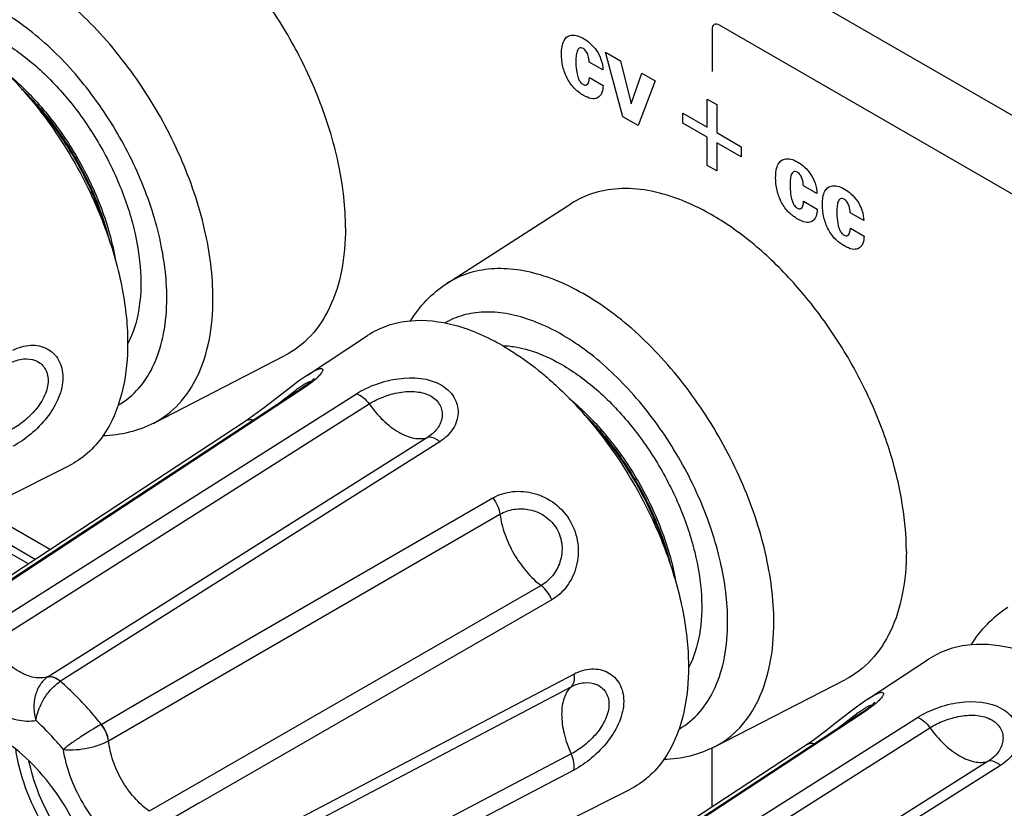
# Model space of a CAD drawing. Header units: inches. Extents: x 0 to 34, y 0 to 22.
# Tile 105 of 136: x 24.426 to 25.124, y 14.828 to 15.388. Entities that reach past the tile are written whole.
import ezdxf

# ---------------------------------------------------------------- set-up
doc = ezdxf.new("R2010")
doc.units = ezdxf.units.IN
doc.header["$LTSCALE"] = 1.87
doc.header["$MEASUREMENT"] = 0
doc.layers.get('0').update_dxf_attribs({"linetype": 'CONTINUOUS'})
doc.layers.add('02___PRT_ALL_AXES', color=7, linetype='CONTINUOUS')

msp = doc.modelspace()

# ---------------------------------------------------------------- linework, layer by layer
at = {"color": 40, "linetype": 'CONTINUOUS'}
for p, q in [((27.7666, 13.797), (22.01252, 17.11933)), ((25.17828, 15.23572), (24.92191, 15.38375)), ((24.91661, 15.38068), (24.91661, 15.35092)), ((24.85338, 15.31878), (24.84112, 15.36452)), ((24.84112, 15.36452), (24.85159, 15.35848)), ((24.83914, 15.35196), (24.82952, 15.35752)), ((24.85159, 15.35848), (24.85915, 15.32785)), ((24.85915, 15.32785), (24.86685, 15.34967)), ((24.86685, 15.34967), (24.87633, 15.34419)), ((24.82965, 15.34649), (24.83934, 15.3409)), ((24.87633, 15.34419), (24.86426, 15.3125)), ((24.9132, 15.31137), (24.9132, 15.33131)), ((24.9132, 15.33131), (24.92001, 15.32738)), ((24.92001, 15.32738), (24.92001, 15.30745)), ((24.89594, 15.31414), (24.89594, 15.32134)), ((24.89594, 15.32134), (24.9132, 15.31137)), ((24.86426, 15.3125), (24.85338, 15.31878)), ((24.9132, 15.30417), (24.89594, 15.31414)), ((24.92001, 15.30745), (24.93727, 15.29748)), ((24.9132, 15.28424), (24.9132, 15.30417)), ((24.92001, 15.30024), (24.92001, 15.28031)), ((24.93727, 15.29028), (24.92001, 15.30024)), ((24.93727, 15.29748), (24.93727, 15.29028)), ((24.92001, 15.28031), (24.9132, 15.28424)), ((24.99105, 15.26425), (24.98143, 15.2698)), ((24.98156, 15.25878), (24.99125, 15.25319)), ((25.0242, 15.24511), (25.01458, 15.25067)), ((25.01471, 15.23964), (25.02439, 15.23405)), ((24.91661, 14.83048), (24.91661, 14.87112)), ((24.91672, 14.82921), (24.91661, 14.83048))]:
    msp.add_line(p, q, dxfattribs=at)
at = {"color": 7, "linetype": 'CONTINUOUS'}
for p, q in [((24.62964, 15.13551), (24.62967, 15.13553)), ((24.62669, 15.12601), (24.58793, 15.10051)), ((24.62369, 15.12648), (24.62648, 15.12836)), ((24.62669, 15.12601), (24.62454, 15.12522)), ((24.3958, 14.95215), (24.66448, 15.12227)), ((24.60726, 15.11385), (24.62135, 15.1248)), ((24.40498, 14.94495), (24.67343, 15.11497)), ((24.59152, 15.10673), (24.58623, 15.1031)), ((24.58793, 15.10051), (24.36689, 14.95502)), ((24.71471, 15.09113), (24.44569, 14.92144)), ((24.72346, 15.08821), (24.45454, 14.91824)), ((24.51375, 14.90524), (24.76125, 15.04832)), ((24.43668, 15.00472), (24.38399, 15.03514)), ((24.39747, 15.04058), (24.44738, 15.01176)), ((24.52003, 14.89418), (24.76623, 15.03674)), ((24.43177, 15.00149), (24.37789, 15.0326)), ((24.79542, 14.98619), (24.54902, 14.84433)), ((24.80295, 14.97608), (24.5553, 14.83327)), ((24.53695, 14.77549), (24.8186, 14.92341)), ((24.5353, 14.76623), (24.81676, 14.91438)), ((24.48345, 14.88772), (24.5109, 14.90359)), ((24.5109, 14.90359), (24.51375, 14.90524)), ((25.02738, 14.90586), (25.02741, 14.90588)), ((25.02444, 14.89636), (24.98568, 14.87086)), ((25.005, 14.8842), (25.0191, 14.89514)), ((25.02143, 14.89683), (25.02423, 14.89871)), ((25.02444, 14.89636), (25.02229, 14.89557)), ((24.4887, 14.87604), (24.52003, 14.89418)), ((24.79355, 14.7225), (25.06222, 14.89261)), ((24.80272, 14.71529), (25.07118, 14.88531)), ((24.98927, 14.87707), (24.98398, 14.87345)), ((24.81676, 14.86671), (24.5353, 14.71922)), ((24.98568, 14.87086), (24.76464, 14.72536)), ((25.11246, 14.86148), (24.84344, 14.69179)), ((24.8186, 14.85531), (24.53695, 14.70767)), ((25.12121, 14.85856), (24.85229, 14.68859)), ((24.54902, 14.84433), (24.51749, 14.82618)), ((24.55257, 14.8317), (24.52498, 14.81579)), ((24.5553, 14.83327), (24.55257, 14.8317))]:
    msp.add_line(p, q, dxfattribs=at)
for points in [[(24.62967, 15.13553), (24.6233, 15.13108), (24.61566, 15.12526), (24.60748, 15.11883), (24.59926, 15.11244), (24.59152, 15.10673)], [(24.63424, 15.13292), (24.63425, 15.13294), (24.63372, 15.13236), (24.6323, 15.13101), (24.62999, 15.12909), (24.62688, 15.1268), (24.62454, 15.12522)], [(24.62454, 15.12522), (24.53421, 15.06581), (24.44658, 15.00818), (24.36459, 14.95424)], [(24.58623, 15.1031), (24.49593, 15.04371), (24.40848, 14.98618)], [(25.02741, 14.90588), (25.02105, 14.90142), (25.01341, 14.89561), (25.00523, 14.88917), (24.99701, 14.88279), (24.98927, 14.87707)], [(25.03198, 14.90327), (25.03199, 14.90329), (25.03147, 14.9027), (25.03005, 14.90135), (25.02774, 14.89944), (25.02463, 14.89715), (25.02229, 14.89557)], [(25.02229, 14.89556), (24.93195, 14.83616), (24.84433, 14.77852), (24.76233, 14.72459)], [(24.98398, 14.87345), (24.89368, 14.81405), (24.80623, 14.75652)]]:
    msp.add_lwpolyline(points, dxfattribs=at)
at = {"color": 40, "linetype": 'CONTINUOUS'}
msp.add_arc((24.81442, 15.35516), 0.02212, 59.99474, 61.40423, dxfattribs=at)
at = {"color": 7, "linetype": 'CONTINUOUS'}
for centre, radius, start, end in [((24.69799, 15.02094), 0.12908, 125.14491, 126.42422), ((24.45409, 14.90823), 0.01565, 122.46229, 123.14651), ((25.09574, 14.79128), 0.12908, 125.14491, 126.42422), ((24.47829, 14.8949), 0.02154, 298.38446, 298.89156)]:
    msp.add_arc(centre, radius, start, end, dxfattribs=at)
for points, knots in [([(24.56268, 15.1898), (24.56268, 15.20622), (24.55803, 15.24078), (24.54071, 15.29145), (24.51405, 15.34015), (24.48026, 15.38279), (24.44214, 15.41585), (24.40773, 15.43394), (24.38096, 15.44035), (24.36262, 15.4411), (24.34564, 15.4379), (24.33548, 15.43311), (24.33089, 15.43016)], [0, 0, 0, 0, 0.129248, 0.271533, 0.419274, 0.563863, 0.697276, 0.813799, 0.865311, 0.912738, 0.957117, 1, 1, 1, 1]), ([(24.52994, 15.19017), (24.52994, 15.20438), (24.52597, 15.23426), (24.51113, 15.27813), (24.48826, 15.3204), (24.4592, 15.35759), (24.42633, 15.3867), (24.39658, 15.40297), (24.37331, 15.40916), (24.35729, 15.41034), (24.34238, 15.40815), (24.33334, 15.4044), (24.32924, 15.40203)], [0, 0, 0, 0, 0.128677, 0.27027, 0.417426, 0.561774, 0.695447, 0.812714, 0.864679, 0.912512, 0.957141, 1, 1, 1, 1]), ([(24.96043, 14.96014), (24.96043, 14.97657), (24.95578, 15.01113), (24.93845, 15.0618), (24.9118, 15.11049), (24.878, 15.15313), (24.83989, 15.18619), (24.80548, 15.20429), (24.77871, 15.21069), (24.76037, 15.21144), (24.74339, 15.20825), (24.73322, 15.20345), (24.72864, 15.2005)], [0, 0, 0, 0, 0.129248, 0.271533, 0.419274, 0.563863, 0.697276, 0.813799, 0.865311, 0.912738, 0.957117, 1, 1, 1, 1]), ([(24.7025, 15.17343), (24.70582, 15.17885), (24.71354, 15.18898), (24.72337, 15.19711), (24.72864, 15.2005)], [0, 0, 0, 0, 0.503705, 1, 1, 1, 1]), ([(24.49551, 15.11406), (24.501, 15.11723), (24.51126, 15.12585), (24.52217, 15.14371), (24.52867, 15.16572), (24.52994, 15.18174), (24.52994, 15.19017)], [0, 0, 0, 0, 0.217772, 0.450953, 0.710194, 1, 1, 1, 1]), ([(24.52069, 15.10143), (24.52732, 15.10484), (24.53982, 15.11447), (24.55319, 15.13516), (24.56113, 15.16098), (24.56268, 15.17985), (24.56268, 15.1898)], [0, 0, 0, 0, 0.217942, 0.450372, 0.709328, 1, 1, 1, 1]), ([(24.92769, 14.96051), (24.92769, 14.97472), (24.92371, 15.0046), (24.90888, 15.04848), (24.88601, 15.09074), (24.85695, 15.12793), (24.82408, 15.15705), (24.79433, 15.17331), (24.77106, 15.17951), (24.75504, 15.18069), (24.74012, 15.1785), (24.73109, 15.17474), (24.72699, 15.17238)], [0, 0, 0, 0, 0.128677, 0.27027, 0.417426, 0.561774, 0.695447, 0.812714, 0.864679, 0.912512, 0.957141, 1, 1, 1, 1]), ([(24.42086, 15.15307), (24.42472, 15.1551), (24.43109, 15.15708), (24.43948, 15.15645), (24.44511, 15.15444), (24.44989, 15.15096), (24.45352, 15.14615), (24.45577, 15.14027), (24.45675, 15.13111), (24.45373, 15.11862), (24.44538, 15.10497), (24.43412, 15.09342), (24.42535, 15.08732), (24.42086, 15.08496)], [0, 0, 0, 0, 0.116836, 0.170877, 0.222996, 0.274504, 0.326956, 0.381932, 0.440724, 0.571242, 0.716414, 0.864376, 1, 1, 1, 1]), ([(24.41901, 15.14403), (24.42186, 15.14553), (24.42782, 15.14757), (24.43565, 15.1467), (24.44064, 15.14374), (24.44354, 15.14047), (24.44537, 15.13629), (24.44596, 15.13144), (24.44526, 15.12623), (24.44273, 15.11899), (24.43717, 15.11061), (24.42872, 15.10242), (24.42227, 15.09808), (24.41901, 15.09637)], [0, 0, 0, 0, 0.117775, 0.223996, 0.275243, 0.326936, 0.381069, 0.439476, 0.503122, 0.571773, 0.718231, 0.865418, 1, 1, 1, 1]), ([(24.62967, 15.13553), (24.63097, 15.13639), (24.6333, 15.13783), (24.63613, 15.13927), (24.63799, 15.13992), (24.63911, 15.14016), (24.64023, 15.14008), (24.64055, 15.13926), (24.64041, 15.13856), (24.64003, 15.13771), (24.63937, 15.13671), (24.63845, 15.13556), (24.63675, 15.13373), (24.63525, 15.13239), (24.63416, 15.13148)], [0, 0, 0, 0, 0.207469, 0.363866, 0.421959, 0.466802, 0.522044, 0.544747, 0.574521, 0.615246, 0.668119, 0.733339, 0.810701, 1, 1, 1, 1]), ([(24.66448, 15.12227), (24.66877, 15.12498), (24.6785, 15.12953), (24.69851, 15.13469), (24.71567, 15.13355), (24.72447, 15.12846)], [0, 0, 0, 0, 0.244328, 0.510741, 1, 1, 1, 1]), ([(24.62648, 15.12836), (24.62765, 15.12911), (24.62925, 15.13007), (24.63125, 15.13088), (24.63203, 15.13105), (24.63234, 15.13104)], [0, 0, 0, 0, 0.640544, 0.855329, 1, 1, 1, 1]), ([(24.63416, 15.13148), (24.63362, 15.13103), (24.63122, 15.1291), (24.62869, 15.12733), (24.62669, 15.12601)], [0, 0, 0, 0, 0.225491, 1, 1, 1, 1]), ([(24.72447, 15.12846), (24.72812, 15.12636), (24.73297, 15.12196), (24.73614, 15.1144), (24.73677, 15.10852), (24.73569, 15.10264), (24.73204, 15.09507), (24.72715, 15.09054), (24.72346, 15.08821)], [0, 0, 0, 0, 0.256534, 0.37581, 0.492955, 0.611483, 0.734356, 1, 1, 1, 1]), ([(24.66448, 15.12227), (24.66618, 15.12173), (24.66958, 15.11962), (24.67221, 15.11669), (24.67343, 15.11497)], [0, 0, 0, 0, 0.457549, 1, 1, 1, 1]), ([(24.67343, 15.11497), (24.67655, 15.11694), (24.68353, 15.12035), (24.69488, 15.12358), (24.70659, 15.12431), (24.7142, 15.1223), (24.71731, 15.1205)], [0, 0, 0, 0, 0.240622, 0.503695, 0.76518, 1, 1, 1, 1]), ([(24.71731, 15.1205), (24.7187, 15.1197), (24.7212, 15.11783), (24.7239, 15.11415), (24.72527, 15.11), (24.72534, 15.1042), (24.72217, 15.09699), (24.71744, 15.09285), (24.71471, 15.09113)], [0, 0, 0, 0, 0.132875, 0.256037, 0.373678, 0.490316, 0.732028, 1, 1, 1, 1]), ([(24.67343, 15.11497), (24.67638, 15.11081), (24.6827, 15.10337), (24.69202, 15.09603), (24.69968, 15.09226), (24.70643, 15.09019), (24.7117, 15.09017), (24.71471, 15.09113)], [0, 0, 0, 0, 0.304065, 0.579149, 0.7011, 0.811388, 1, 1, 1, 1]), ([(24.58623, 15.1031), (24.58694, 15.10357), (24.58873, 15.10415), (24.59057, 15.1039), (24.5915, 15.10364)], [0, 0, 0, 0, 0.466809, 1, 1, 1, 1]), ([(24.52069, 15.10143), (24.51518, 15.09859), (24.50335, 15.09417), (24.49085, 15.09253), (24.48456, 15.09234)], [0, 0, 0, 0, 0.496498, 1, 1, 1, 1]), ([(24.72346, 15.08821), (24.72273, 15.08882), (24.72025, 15.09064), (24.71679, 15.09179), (24.71471, 15.09113)], [0, 0, 0, 0, 0.304297, 1, 1, 1, 1]), ([(24.76125, 15.04832), (24.76544, 15.05074), (24.77532, 15.05381), (24.79103, 15.05241), (24.80582, 15.04506), (24.81701, 15.03236), (24.82242, 15.01632), (24.82139, 14.99983), (24.81474, 14.98552), (24.80714, 14.9785), (24.80295, 14.97608)], [0, 0, 0, 0, 0.115425, 0.238728, 0.367928, 0.499993, 0.632056, 0.761266, 0.884593, 1, 1, 1, 1]), ([(24.76125, 15.04832), (24.76257, 15.04658), (24.76473, 15.04289), (24.76598, 15.03877), (24.76623, 15.03674)], [0, 0, 0, 0, 0.517428, 1, 1, 1, 1]), ([(24.76623, 15.03674), (24.76929, 15.03852), (24.77636, 15.04094), (24.78781, 15.04059), (24.79889, 15.03588), (24.80734, 15.02678), (24.811, 15.01491), (24.80954, 15.00295), (24.80411, 14.99287), (24.79848, 14.98795), (24.79542, 14.98619)], [0, 0, 0, 0, 0.115716, 0.238595, 0.367573, 0.499992, 0.63241, 0.761399, 0.8843, 1, 1, 1, 1]), ([(24.76623, 15.03674), (24.76682, 15.03201), (24.7693, 15.02228), (24.77573, 15.00852), (24.78443, 14.99608), (24.79161, 14.98907), (24.79542, 14.98619)], [0, 0, 0, 0, 0.240129, 0.499995, 0.759863, 1, 1, 1, 1]), ([(24.80295, 14.97608), (24.80211, 14.9781), (24.79999, 14.98182), (24.79705, 14.98495), (24.79542, 14.98619)], [0, 0, 0, 0, 0.51742, 1, 1, 1, 1]), ([(25.10025, 14.94377), (25.10357, 14.94919), (25.11128, 14.95933), (25.12112, 14.96746), (25.12639, 14.97085)], [0, 0, 0, 0, 0.503705, 1, 1, 1, 1]), ([(24.89326, 14.88441), (24.89874, 14.88758), (24.90901, 14.8962), (24.91992, 14.91406), (24.92642, 14.93607), (24.92769, 14.95209), (24.92769, 14.96051)], [0, 0, 0, 0, 0.217772, 0.450953, 0.710194, 1, 1, 1, 1]), ([(24.91844, 14.87178), (24.92507, 14.87519), (24.93757, 14.88482), (24.95094, 14.90551), (24.95888, 14.93133), (24.96043, 14.9502), (24.96043, 14.96014)], [0, 0, 0, 0, 0.217942, 0.450372, 0.709328, 1, 1, 1, 1]), ([(24.44569, 14.92144), (24.44259, 14.92046), (24.43517, 14.92035), (24.42429, 14.92494), (24.41376, 14.93335), (24.40774, 14.9408), (24.40498, 14.94495)], [0, 0, 0, 0, 0.195517, 0.427603, 0.699615, 1, 1, 1, 1]), ([(24.43718, 14.89034), (24.43282, 14.88947), (24.4228, 14.89006), (24.40816, 14.89646), (24.39377, 14.90754), (24.38529, 14.91721), (24.38132, 14.92259)], [0, 0, 0, 0, 0.197821, 0.431487, 0.702126, 1, 1, 1, 1]), ([(24.8186, 14.92341), (24.81877, 14.92247), (24.8191, 14.91942), (24.81837, 14.91585), (24.81676, 14.91438)], [0, 0, 0, 0, 0.3043, 1, 1, 1, 1]), ([(24.8186, 14.92341), (24.82247, 14.92544), (24.82884, 14.92742), (24.83723, 14.92679), (24.84285, 14.92479), (24.84763, 14.9213), (24.85127, 14.9165), (24.85351, 14.91062), (24.8545, 14.90145), (24.85148, 14.88896), (24.84313, 14.87532), (24.83187, 14.86377), (24.82309, 14.85766), (24.8186, 14.85531)], [0, 0, 0, 0, 0.116836, 0.170877, 0.222996, 0.274504, 0.326956, 0.381932, 0.440724, 0.571242, 0.716414, 0.864376, 1, 1, 1, 1]), ([(24.44553, 14.92134), (24.44337, 14.91993), (24.43951, 14.91586), (24.43625, 14.90797), (24.43532, 14.89912), (24.4363, 14.89317), (24.43717, 14.89034)], [0, 0, 0, 0, 0.227413, 0.476606, 0.739608, 1, 1, 1, 1]), ([(24.43717, 14.89034), (24.43743, 14.89291), (24.43887, 14.8983), (24.44263, 14.90598), (24.44785, 14.91296), (24.45222, 14.91678), (24.45454, 14.91824)], [0, 0, 0, 0, 0.229423, 0.490406, 0.756451, 1, 1, 1, 1]), ([(24.44553, 14.92134), (24.44617, 14.92153), (24.44806, 14.9217), (24.45127, 14.92065), (24.45346, 14.91918), (24.45457, 14.91826)], [0, 0, 0, 0, 0.203142, 0.563087, 1, 1, 1, 1]), ([(24.44569, 14.92144), (24.44632, 14.92163), (24.4482, 14.92178), (24.45137, 14.92072), (24.45352, 14.91921), (24.4546, 14.91828)], [0, 0, 0, 0, 0.202719, 0.562892, 1, 1, 1, 1]), ([(24.48345, 14.88772), (24.4812, 14.89053), (24.47223, 14.90131), (24.46236, 14.91135), (24.45454, 14.91824)], [0, 0, 0, 0, 0.256418, 1, 1, 1, 1]), ([(24.81676, 14.91438), (24.81961, 14.91588), (24.82557, 14.91791), (24.83339, 14.91705), (24.83838, 14.91408), (24.84129, 14.91082), (24.84312, 14.90664), (24.8437, 14.90179), (24.84301, 14.89657), (24.84047, 14.88933), (24.83492, 14.88095), (24.82646, 14.87276), (24.82002, 14.86842), (24.81676, 14.86671)], [0, 0, 0, 0, 0.117775, 0.223996, 0.275243, 0.326936, 0.381069, 0.439476, 0.503122, 0.571773, 0.718231, 0.865418, 1, 1, 1, 1]), ([(24.81676, 14.91438), (24.81442, 14.91225), (24.8118, 14.90768), (24.81022, 14.9008), (24.80966, 14.89228), (24.81135, 14.88054), (24.81463, 14.87134), (24.81676, 14.86671)], [0, 0, 0, 0, 0.18861, 0.298896, 0.420845, 0.695929, 1, 1, 1, 1]), ([(25.02741, 14.90588), (25.02872, 14.90673), (25.03105, 14.90818), (25.03387, 14.90962), (25.03574, 14.91026), (25.03686, 14.9105), (25.03798, 14.91043), (25.0383, 14.90961), (25.03816, 14.9089), (25.03778, 14.90806), (25.03712, 14.90705), (25.0362, 14.9059), (25.0345, 14.90408), (25.033, 14.90274), (25.0319, 14.90183)], [0, 0, 0, 0, 0.207469, 0.363866, 0.421959, 0.466802, 0.522044, 0.544747, 0.574521, 0.615246, 0.668119, 0.733339, 0.810701, 1, 1, 1, 1]), ([(25.02423, 14.89871), (25.0254, 14.89945), (25.027, 14.90041), (25.029, 14.90122), (25.02977, 14.9014), (25.03009, 14.90139)], [0, 0, 0, 0, 0.640544, 0.855329, 1, 1, 1, 1]), ([(25.0319, 14.90183), (25.03137, 14.90138), (25.02896, 14.89945), (25.02643, 14.89767), (25.02444, 14.89636)], [0, 0, 0, 0, 0.225491, 1, 1, 1, 1]), ([(25.06222, 14.89261), (25.06651, 14.89533), (25.07624, 14.89988), (25.09626, 14.90503), (25.11342, 14.90389), (25.12222, 14.89881)], [0, 0, 0, 0, 0.244328, 0.510741, 1, 1, 1, 1]), ([(25.07118, 14.88531), (25.07429, 14.88729), (25.08128, 14.8907), (25.09262, 14.89392), (25.10434, 14.89466), (25.11195, 14.89264), (25.11506, 14.89084)], [0, 0, 0, 0, 0.240622, 0.503695, 0.76518, 1, 1, 1, 1]), ([(25.12222, 14.89881), (25.12587, 14.8967), (25.13072, 14.89231), (25.13389, 14.88475), (25.13452, 14.87886), (25.13344, 14.87299), (25.12979, 14.86541), (25.1249, 14.86089), (25.12121, 14.85856)], [0, 0, 0, 0, 0.256534, 0.37581, 0.492955, 0.611483, 0.734356, 1, 1, 1, 1]), ([(24.45658, 14.86986), (24.45504, 14.87171), (24.44893, 14.87885), (24.44234, 14.8856), (24.43718, 14.89034)], [0, 0, 0, 0, 0.25505, 1, 1, 1, 1]), ([(24.48345, 14.88772), (24.47843, 14.8848), (24.4711, 14.88031), (24.46217, 14.87429), (24.45823, 14.87128), (24.45657, 14.86986)], [0, 0, 0, 0, 0.539606, 0.797893, 1, 1, 1, 1]), ([(24.48853, 14.87595), (24.48827, 14.87802), (24.487, 14.8822), (24.4848, 14.88596), (24.48345, 14.88772)], [0, 0, 0, 0, 0.484281, 1, 1, 1, 1]), ([(24.4887, 14.87604), (24.48842, 14.8781), (24.48711, 14.88227), (24.4849, 14.88602), (24.48351, 14.88776)], [0, 0, 0, 0, 0.483724, 1, 1, 1, 1]), ([(25.06222, 14.89261), (25.06393, 14.89208), (25.06733, 14.88996), (25.06995, 14.88704), (25.07118, 14.88531)], [0, 0, 0, 0, 0.457549, 1, 1, 1, 1]), ([(25.11506, 14.89084), (25.11645, 14.89005), (25.11894, 14.88817), (25.12164, 14.8845), (25.12301, 14.88035), (25.12308, 14.87454), (25.11992, 14.86734), (25.11518, 14.8632), (25.11246, 14.86148)], [0, 0, 0, 0, 0.132875, 0.256037, 0.373678, 0.490316, 0.732028, 1, 1, 1, 1]), ([(25.07118, 14.88531), (25.07412, 14.88116), (25.08045, 14.87372), (25.08977, 14.86638), (25.09743, 14.8626), (25.10417, 14.86053), (25.10945, 14.86052), (25.11246, 14.86148)], [0, 0, 0, 0, 0.304065, 0.579149, 0.7011, 0.811388, 1, 1, 1, 1]), ([(24.45981, 14.70935), (24.46231, 14.71079), (24.46703, 14.71441), (24.47272, 14.7216), (24.47697, 14.73039), (24.48078, 14.74454), (24.48126, 14.76515), (24.47592, 14.79132), (24.46517, 14.81794), (24.44986, 14.84284), (24.43126, 14.864), (24.41673, 14.87518), (24.40924, 14.8795)], [0, 0, 0, 0, 0.042859, 0.087487, 0.13532, 0.187284, 0.304548, 0.438218, 0.582565, 0.729722, 0.871315, 1, 1, 1, 1]), ([(24.45657, 14.86986), (24.45891, 14.86957), (24.46415, 14.86949), (24.47232, 14.87044), (24.48072, 14.87247), (24.4861, 14.87463), (24.48853, 14.87595)], [0, 0, 0, 0, 0.214627, 0.47492, 0.748215, 1, 1, 1, 1]), ([(24.51749, 14.82618), (24.51361, 14.82893), (24.50632, 14.8357), (24.49761, 14.84794), (24.49136, 14.86161), (24.48914, 14.87131), (24.4887, 14.87604)], [0, 0, 0, 0, 0.241367, 0.499995, 0.758622, 1, 1, 1, 1]), ([(24.98398, 14.87345), (24.98468, 14.87391), (24.98648, 14.87449), (24.98831, 14.87425), (24.98924, 14.87399)], [0, 0, 0, 0, 0.466809, 1, 1, 1, 1]), ([(24.42253, 14.87015), (24.42394, 14.86087), (24.42899, 14.84206), (24.44152, 14.81545), (24.45832, 14.79132), (24.4721, 14.77756), (24.47943, 14.77172)], [0, 0, 0, 0, 0.242659, 0.500095, 0.757482, 1, 1, 1, 1]), ([(24.49607, 14.80144), (24.491, 14.80553), (24.48145, 14.81511), (24.4698, 14.83189), (24.4611, 14.85036), (24.45757, 14.86342), (24.45658, 14.86986)], [0, 0, 0, 0, 0.24272, 0.500001, 0.757281, 1, 1, 1, 1]), ([(24.8186, 14.85531), (24.81899, 14.85705), (24.81886, 14.86106), (24.81764, 14.86479), (24.81676, 14.86671)], [0, 0, 0, 0, 0.457542, 1, 1, 1, 1]), ([(24.91844, 14.87178), (24.91293, 14.86893), (24.9011, 14.86452), (24.8886, 14.86288), (24.88231, 14.86269)], [0, 0, 0, 0, 0.496498, 1, 1, 1, 1]), ([(24.47671, 14.78451), (24.47119, 14.78939), (24.46081, 14.80044), (24.44794, 14.81934), (24.43802, 14.83995), (24.43365, 14.85446), (24.43219, 14.86168)], [0, 0, 0, 0, 0.24426, 0.500056, 0.75582, 1, 1, 1, 1]), ([(25.12121, 14.85856), (25.12047, 14.85917), (25.11799, 14.86099), (25.11454, 14.86214), (25.11246, 14.86148)], [0, 0, 0, 0, 0.304297, 1, 1, 1, 1])]:
    msp.add_open_spline(points, degree=3, knots=knots, dxfattribs=at)
at = {"color": 40, "linetype": 'CONTINUOUS'}
for points in [[(24.92191, 15.38375), (24.92056, 15.38453), (24.91775, 15.38483), (24.91661, 15.38225), (24.91661, 15.38068)], [(24.81754, 15.37662), (24.81982, 15.37675), (24.82245, 15.37598), (24.82501, 15.37458)]]:
    msp.add_open_spline(points, degree=3, dxfattribs=at)
for points, knots in [([(24.80983, 15.3633), (24.80983, 15.36689), (24.81061, 15.37288), (24.81453, 15.37621), (24.817, 15.37659), (24.81754, 15.37662)], [0, 0, 0, 0, 0.519257, 0.898711, 1, 1, 1, 1]), ([(24.82548, 15.37432), (24.82867, 15.37248), (24.83384, 15.36791), (24.83842, 15.35901), (24.83913, 15.35426), (24.83914, 15.35196)], [0, 0, 0, 0, 0.465765, 0.711453, 1, 1, 1, 1]), ([(24.81407, 15.34561), (24.81262, 15.3484), (24.81034, 15.35466), (24.80983, 15.36044), (24.80983, 15.3633)], [0, 0, 0, 0, 0.473763, 1, 1, 1, 1]), ([(24.82522, 15.36712), (24.82422, 15.3677), (24.82207, 15.36784), (24.82072, 15.36502), (24.82014, 15.36158), (24.82004, 15.35902), (24.82004, 15.35778)], [0, 0, 0, 0, 0.230872, 0.478534, 0.752944, 1, 1, 1, 1]), ([(24.82952, 15.35752), (24.82939, 15.35898), (24.82909, 15.3614), (24.82762, 15.36509), (24.82601, 15.36666), (24.82522, 15.36712)], [0, 0, 0, 0, 0.438991, 0.710573, 1, 1, 1, 1]), ([(24.82004, 15.35778), (24.82004, 15.35588), (24.82031, 15.3517), (24.8212, 15.34687), (24.8225, 15.3445)], [0, 0, 0, 0, 0.461624, 1, 1, 1, 1]), ([(24.82548, 15.33389), (24.82338, 15.3351), (24.81911, 15.33804), (24.81546, 15.34301), (24.81407, 15.34561)], [0, 0, 0, 0, 0.501384, 1, 1, 1, 1]), ([(24.8225, 15.3445), (24.82271, 15.34412), (24.82345, 15.34293), (24.82447, 15.34206), (24.82514, 15.34167)], [0, 0, 0, 0, 0.313855, 1, 1, 1, 1]), ([(24.82514, 15.34167), (24.82604, 15.34115), (24.82895, 15.34088), (24.82953, 15.34433), (24.82965, 15.34649)], [0, 0, 0, 0, 0.316495, 1, 1, 1, 1]), ([(24.83934, 15.3409), (24.83926, 15.33912), (24.83886, 15.33506), (24.83663, 15.33262), (24.83503, 15.33198)], [0, 0, 0, 0, 0.430572, 1, 1, 1, 1]), ([(24.83503, 15.33198), (24.83384, 15.33148), (24.83078, 15.33126), (24.82731, 15.33283), (24.82548, 15.33389)], [0, 0, 0, 0, 0.461873, 1, 1, 1, 1]), ([(24.96174, 15.27559), (24.96174, 15.27918), (24.96252, 15.28517), (24.96822, 15.29), (24.97408, 15.28852), (24.97739, 15.28661)], [0, 0, 0, 0, 0.357507, 0.618756, 1, 1, 1, 1]), ([(24.97739, 15.28661), (24.98058, 15.28476), (24.98575, 15.2802), (24.99033, 15.2713), (24.99104, 15.26654), (24.99105, 15.26425)], [0, 0, 0, 0, 0.465757, 0.711447, 1, 1, 1, 1]), ([(24.97713, 15.27941), (24.97613, 15.27999), (24.97399, 15.28013), (24.97263, 15.27731), (24.97205, 15.27387), (24.97195, 15.27131), (24.97195, 15.27007)], [0, 0, 0, 0, 0.230854, 0.478522, 0.752939, 1, 1, 1, 1]), ([(24.98143, 15.2698), (24.9813, 15.27127), (24.981, 15.27369), (24.97953, 15.27737), (24.97792, 15.27895), (24.97713, 15.27941)], [0, 0, 0, 0, 0.438991, 0.710573, 1, 1, 1, 1]), ([(24.96598, 15.2579), (24.96453, 15.26068), (24.96225, 15.26695), (24.96174, 15.27273), (24.96174, 15.27559)], [0, 0, 0, 0, 0.473752, 1, 1, 1, 1]), ([(24.97195, 15.27007), (24.97195, 15.26817), (24.97222, 15.26399), (24.97311, 15.25916), (24.97441, 15.25679)], [0, 0, 0, 0, 0.461629, 1, 1, 1, 1]), ([(24.99489, 15.25645), (24.99489, 15.26004), (24.99567, 15.26603), (25.00136, 15.27086), (25.00722, 15.26938), (25.01054, 15.26747)], [0, 0, 0, 0, 0.357507, 0.618756, 1, 1, 1, 1]), ([(25.01054, 15.26747), (25.01373, 15.26563), (25.0189, 15.26106), (25.02347, 15.25216), (25.02418, 15.24741), (25.0242, 15.24511)], [0, 0, 0, 0, 0.465757, 0.711447, 1, 1, 1, 1]), ([(24.97739, 15.24618), (24.97529, 15.24739), (24.97102, 15.25033), (24.96737, 15.2553), (24.96598, 15.2579)], [0, 0, 0, 0, 0.501406, 1, 1, 1, 1]), ([(24.97705, 15.25396), (24.97795, 15.25344), (24.98086, 15.25317), (24.98144, 15.25662), (24.98156, 15.25878)], [0, 0, 0, 0, 0.316471, 1, 1, 1, 1]), ([(25.01027, 15.26027), (25.00927, 15.26085), (25.00713, 15.26099), (25.00577, 15.25817), (25.00519, 15.25473), (25.0051, 15.25217), (25.0051, 15.25093)], [0, 0, 0, 0, 0.230854, 0.478522, 0.752939, 1, 1, 1, 1]), ([(25.01458, 15.25067), (25.01444, 15.25213), (25.01415, 15.25455), (25.01268, 15.25824), (25.01107, 15.25981), (25.01027, 15.26027)], [0, 0, 0, 0, 0.438991, 0.710573, 1, 1, 1, 1]), ([(24.97441, 15.25679), (24.97462, 15.25641), (24.97536, 15.25522), (24.97638, 15.25435), (24.97705, 15.25396)], [0, 0, 0, 0, 0.31387, 1, 1, 1, 1]), ([(24.99125, 15.25319), (24.99117, 15.25141), (24.99077, 15.24735), (24.98854, 15.2449), (24.98694, 15.24427)], [0, 0, 0, 0, 0.430586, 1, 1, 1, 1]), ([(24.99913, 15.23876), (24.99767, 15.24155), (24.9954, 15.24781), (24.99489, 15.25359), (24.99489, 15.25645)], [0, 0, 0, 0, 0.473752, 1, 1, 1, 1]), ([(25.0051, 15.25093), (25.0051, 15.24904), (25.00537, 15.24486), (25.00625, 15.24003), (25.00755, 15.23765)], [0, 0, 0, 0, 0.461629, 1, 1, 1, 1]), ([(24.98694, 15.24427), (24.98575, 15.24377), (24.98269, 15.24355), (24.97923, 15.24512), (24.97739, 15.24618)], [0, 0, 0, 0, 0.461898, 1, 1, 1, 1]), ([(25.01054, 15.22704), (25.00844, 15.22825), (25.00417, 15.23119), (25.00051, 15.23616), (24.99913, 15.23876)], [0, 0, 0, 0, 0.501406, 1, 1, 1, 1]), ([(25.00755, 15.23765), (25.00776, 15.23727), (25.0085, 15.23608), (25.00953, 15.23521), (25.0102, 15.23482)], [0, 0, 0, 0, 0.31387, 1, 1, 1, 1]), ([(25.0102, 15.23482), (25.0111, 15.2343), (25.01401, 15.23403), (25.01458, 15.23748), (25.01471, 15.23964)], [0, 0, 0, 0, 0.316471, 1, 1, 1, 1]), ([(25.02439, 15.23405), (25.02431, 15.23227), (25.02392, 15.22821), (25.02168, 15.22577), (25.02008, 15.22513)], [0, 0, 0, 0, 0.430586, 1, 1, 1, 1]), ([(25.02008, 15.22513), (25.01889, 15.22463), (25.01583, 15.22441), (25.01237, 15.22598), (25.01054, 15.22704)], [0, 0, 0, 0, 0.461898, 1, 1, 1, 1])]:
    msp.add_open_spline(points, degree=3, knots=knots, dxfattribs=at)
at = {"layer": '02___PRT_ALL_AXES', "color": 7, "linetype": 'CONTINUOUS'}
for p, q in [((24.72864, 15.2005), (24.8165, 15.25702)), ((24.62964, 15.13551), (24.67234, 15.16353)), ((24.76809, 15.15638), (24.76834, 15.15637)), ((24.52069, 15.10143), (24.61357, 15.14926)), ((24.79608, 15.13676), (24.79635, 15.13653)), ((24.79635, 15.13653), (24.79651, 15.13639)), ((24.41492, 15.04818), (24.46052, 15.07116)), ((25.02738, 14.90586), (25.07009, 14.93387)), ((24.91844, 14.87178), (25.01131, 14.91961)), ((24.81266, 14.81853), (24.85827, 14.8415))]:
    msp.add_line(p, q, dxfattribs=at)
msp.add_arc((24.84101, 15.12259), 0.14716, 66.69323, 68.1685, dxfattribs=at)
for points, knots in [([(24.63881, 15.32859), (24.63345, 15.34262), (24.62068, 15.37005), (24.59648, 15.40789), (24.56821, 15.44112), (24.53732, 15.46799), (24.50535, 15.48711), (24.47378, 15.49749), (24.44828, 15.49801), (24.4304, 15.49309), (24.42244, 15.48905), (24.41875, 15.48667)], [0, 0, 0, 0, 0.149874, 0.300619, 0.44682, 0.583583, 0.707215, 0.816075, 0.911662, 0.956277, 1, 1, 1, 1]), ([(24.41238, 15.37256), (24.42113, 15.36751), (24.43828, 15.35484), (24.46101, 15.3311), (24.48084, 15.30298), (24.49655, 15.27218), (24.50723, 15.24052), (24.51223, 15.20986), (24.51123, 15.18198), (24.5061, 15.16512), (24.50238, 15.15799)], [0, 0, 0, 0, 0.12136, 0.253935, 0.392952, 0.532756, 0.667591, 0.792361, 0.903485, 1, 1, 1, 1]), ([(24.39877, 15.36605), (24.40142, 15.36384), (24.41214, 15.35454), (24.42206, 15.34432), (24.4291, 15.33621)], [0, 0, 0, 0, 0.243009, 1, 1, 1, 1]), ([(24.41767, 15.34855), (24.42729, 15.34057), (24.44537, 15.32206), (24.46755, 15.28991), (24.48431, 15.25462), (24.4913, 15.22971), (24.4934, 15.21738)], [0, 0, 0, 0, 0.243227, 0.499996, 0.756766, 1, 1, 1, 1]), ([(24.4269, 15.33862), (24.43437, 15.33145), (24.44844, 15.31563), (24.46618, 15.28911), (24.48027, 15.26049), (24.48694, 15.24039), (24.48942, 15.23034)], [0, 0, 0, 0, 0.245496, 0.5, 0.754505, 1, 1, 1, 1]), ([(24.42904, 15.33614), (24.44288, 15.32236), (24.46671, 15.29078), (24.4825, 15.2545), (24.48774, 15.23564)], [0, 0, 0, 0, 0.499384, 1, 1, 1, 1]), ([(24.4291, 15.33621), (24.44187, 15.32153), (24.46454, 15.28955), (24.48116, 15.25406), (24.48765, 15.23569)], [0, 0, 0, 0, 0.499651, 1, 1, 1, 1]), ([(24.43308, 15.3315), (24.44534, 15.3185), (24.46665, 15.28938), (24.48122, 15.25637), (24.48634, 15.23925)], [0, 0, 0, 0, 0.500001, 1, 1, 1, 1]), ([(24.65666, 15.23996), (24.65666, 15.25441), (24.65315, 15.2847), (24.64445, 15.31382), (24.63881, 15.32859)], [0, 0, 0, 0, 0.477585, 1, 1, 1, 1]), ([(24.89574, 15.2592), (24.88859, 15.26207), (24.87445, 15.26647), (24.85318, 15.26858), (24.83346, 15.26571), (24.82172, 15.26038), (24.8165, 15.25702)], [0, 0, 0, 0, 0.281072, 0.536949, 0.773402, 1, 1, 1, 1]), ([(25.05441, 15.01031), (25.05441, 15.02212), (25.05206, 15.04674), (25.04281, 15.08377), (25.02807, 15.12107), (25.00847, 15.15701), (24.98488, 15.19002), (24.9583, 15.21869), (24.92991, 15.24175), (24.90945, 15.25335), (24.89924, 15.25775)], [0, 0, 0, 0, 0.115883, 0.241425, 0.373531, 0.508451, 0.642171, 0.770789, 0.890893, 1, 1, 1, 1]), ([(24.65666, 15.23996), (24.65666, 15.22976), (24.65507, 15.21039), (24.64692, 15.18389), (24.6332, 15.16265), (24.62037, 15.15277), (24.61357, 15.14926)], [0, 0, 0, 0, 0.290666, 0.549628, 0.782058, 1, 1, 1, 1]), ([(24.48765, 15.23569), (24.49247, 15.22208), (24.4981, 15.20152), (24.50177, 15.17407), (24.50305, 15.13961), (24.49699, 15.11012), (24.48474, 15.09251)], [0, 0, 0, 0, 0.29415, 0.432211, 0.562847, 1, 1, 1, 1]), ([(24.70239, 15.17377), (24.697, 15.17328), (24.68644, 15.17113), (24.67673, 15.1664), (24.67234, 15.16353)], [0, 0, 0, 0, 0.507931, 1, 1, 1, 1]), ([(24.76837, 15.15616), (24.75765, 15.16235), (24.73642, 15.1719), (24.713, 15.17475), (24.70239, 15.17377)], [0, 0, 0, 0, 0.537271, 1, 1, 1, 1]), ([(24.76834, 15.15637), (24.77169, 15.15624), (24.78635, 15.15448), (24.80029, 15.14859), (24.81012, 15.14291)], [0, 0, 0, 0, 0.228146, 1, 1, 1, 1]), ([(24.76837, 15.15616), (24.77072, 15.1548), (24.78036, 15.14893), (24.78947, 15.14221), (24.79608, 15.13676)], [0, 0, 0, 0, 0.24109, 1, 1, 1, 1]), ([(24.81012, 15.14291), (24.81888, 15.13785), (24.83603, 15.12519), (24.85876, 15.10145), (24.87858, 15.07333), (24.8943, 15.04252), (24.90498, 15.01086), (24.90997, 14.98021), (24.90898, 14.95232), (24.90385, 14.93546), (24.90013, 14.92833)], [0, 0, 0, 0, 0.12136, 0.253935, 0.392952, 0.532756, 0.667591, 0.792361, 0.903485, 1, 1, 1, 1]), ([(24.79651, 15.13639), (24.79917, 15.13419), (24.80988, 15.12488), (24.8198, 15.11467), (24.82685, 15.10656)], [0, 0, 0, 0, 0.243009, 1, 1, 1, 1]), ([(24.81541, 15.11889), (24.82503, 15.11091), (24.84312, 15.0924), (24.8653, 15.06025), (24.88205, 15.02497), (24.88904, 15.00005), (24.89115, 14.98773)], [0, 0, 0, 0, 0.243227, 0.499996, 0.756766, 1, 1, 1, 1]), ([(24.82465, 15.10897), (24.83212, 15.1018), (24.84618, 15.08597), (24.86393, 15.05946), (24.87802, 15.03083), (24.88469, 15.01074), (24.88717, 15.00069)], [0, 0, 0, 0, 0.245496, 0.5, 0.754505, 1, 1, 1, 1]), ([(24.82679, 15.10649), (24.84063, 15.09271), (24.86446, 15.06112), (24.88025, 15.02485), (24.88549, 15.00599)], [0, 0, 0, 0, 0.499384, 1, 1, 1, 1]), ([(24.82685, 15.10656), (24.83961, 15.09187), (24.86228, 15.0599), (24.8789, 15.02441), (24.8854, 15.00604)], [0, 0, 0, 0, 0.499651, 1, 1, 1, 1]), ([(24.83083, 15.10185), (24.84309, 15.08885), (24.86439, 15.05973), (24.87896, 15.02671), (24.88409, 15.0096)], [0, 0, 0, 0, 0.500001, 1, 1, 1, 1]), ([(24.48474, 15.09251), (24.48159, 15.08799), (24.47437, 15.07973), (24.46529, 15.07356), (24.46052, 15.07116)], [0, 0, 0, 0, 0.50822, 1, 1, 1, 1]), ([(25.05441, 15.01031), (25.05441, 15.0001), (25.05282, 14.98074), (25.04467, 14.95424), (25.03095, 14.933), (25.01812, 14.92311), (25.01131, 14.91961)], [0, 0, 0, 0, 0.290666, 0.549628, 0.782058, 1, 1, 1, 1]), ([(24.8854, 15.00604), (24.89021, 14.99243), (24.89584, 14.97186), (24.89952, 14.94441), (24.9008, 14.90996), (24.89474, 14.88047), (24.88249, 14.86286)], [0, 0, 0, 0, 0.29415, 0.432211, 0.562847, 1, 1, 1, 1]), ([(25.10014, 14.94412), (25.09474, 14.94362), (25.08418, 14.94147), (25.07448, 14.93675), (25.07009, 14.93387)], [0, 0, 0, 0, 0.507931, 1, 1, 1, 1]), ([(25.16611, 14.92651), (25.1554, 14.9327), (25.13417, 14.94225), (25.11075, 14.94509), (25.10014, 14.94412)], [0, 0, 0, 0, 0.537271, 1, 1, 1, 1]), ([(24.88249, 14.86286), (24.87934, 14.85833), (24.87212, 14.85008), (24.86304, 14.8439), (24.85827, 14.8415)], [0, 0, 0, 0, 0.50822, 1, 1, 1, 1])]:
    msp.add_open_spline(points, degree=3, knots=knots, dxfattribs=at)

doc.saveas('drawing.dxf')
